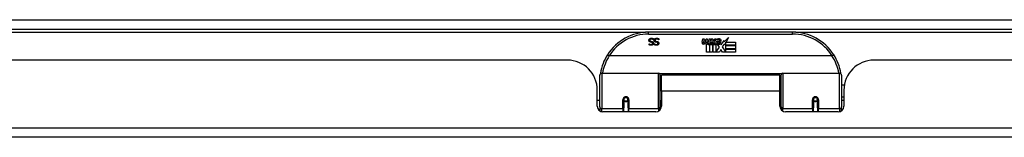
# Model space of a CAD drawing. Header units: inches. Extents: x 25 to 686, y 75 to 315.
# Tile 12 of 256: x 60.7 to 70.93, y 75.05 to 76.26. Entities that reach past the tile are written whole.
import ezdxf

# ---------------------------------------------------------------- set-up
doc = ezdxf.new("R2010")
doc.units = ezdxf.units.IN
doc.header["$MEASUREMENT"] = 0
doc.layers.add('Visible Edges(ANSI)', color=7, linetype='Continuous', lineweight=25)
doc.layers.add('Visible Tangent Edges(ANSI)', color=7, linetype='Continuous', lineweight=25)

msp = doc.modelspace()

# ---------------------------------------------------------------- linework, layer by layer
at = {"layer": 'Visible Edges(ANSI)'}
for p, q in [((25.529, 76.165), (91.331, 76.165)), ((68.728, 76.135), (67.232, 76.135)), ((67.238, 76.015), (67.239, 76.015)), ((67.238, 76.004), (67.238, 76.015)), ((67.283, 76.067), (67.283, 76.055)), ((67.283, 76.055), (67.283, 76.055)), ((67.292, 76.015), (67.293, 76.015)), ((67.292, 76.004), (67.292, 76.015)), ((67.338, 76.055), (67.337, 76.055)), ((67.338, 76.067), (67.338, 76.055)), ((67.788, 76.032), (67.794, 76.066)), ((67.794, 76.066), (67.808, 76.066)), ((67.808, 76.066), (67.801, 76.032)), ((67.824, 76.044), (67.828, 76.066)), ((67.828, 76.066), (67.841, 76.066)), ((67.833, 75.928), (67.833, 76.008)), ((67.841, 76.066), (67.835, 76.032)), ((67.851, 76.015), (67.85, 76.009)), ((67.85, 76.009), (67.863, 76.009)), ((67.855, 76.021), (67.852, 76.021)), ((67.854, 76.012), (67.855, 76.021)), ((67.865, 76.012), (67.854, 76.012)), ((67.858, 76.044), (67.862, 76.066)), ((67.862, 76.066), (67.875, 76.066)), ((67.863, 76.009), (67.863, 75.928)), ((67.875, 76.066), (67.865, 76.012)), ((67.867, 76.009), (67.889, 76.009)), ((67.867, 75.928), (67.867, 76.009)), ((67.871, 76.012), (67.895, 76.038)), ((67.887, 76.012), (67.871, 76.012)), ((67.882, 76.066), (67.898, 76.066)), ((67.895, 76.038), (67.882, 76.066)), ((67.901, 76.03), (67.887, 76.012)), ((67.889, 76.009), (67.897, 76.019)), ((67.897, 76.019), (67.897, 75.928)), ((67.898, 76.066), (67.906, 76.047)), ((67.903, 76.03), (67.901, 76.03)), ((67.901, 76.027), (67.908, 76.009)), ((67.901, 75.928), (67.901, 76.027)), ((67.911, 76.012), (67.903, 76.03)), ((67.906, 76.047), (67.908, 76.047)), ((67.908, 76.047), (67.922, 76.066)), ((67.908, 76.009), (67.931, 76.009)), ((67.927, 76.012), (67.911, 76.012)), ((67.938, 76.066), (67.913, 76.038)), ((67.913, 76.038), (67.927, 76.012)), ((67.922, 76.066), (67.938, 76.066)), ((67.931, 76.009), (67.931, 75.929)), ((67.937, 76.043), (67.973, 76.043)), ((67.943, 76.055), (67.943, 76.064)), ((67.967, 75.978), (67.947, 76.008)), ((67.972, 76.034), (67.948, 76.034)), ((67.977, 76.016), (67.984, 76.005)), ((67.984, 76.005), (68.015, 76.049)), ((68.017, 76.01), (67.997, 75.982)), ((68.015, 76.049), (68.017, 76.035)), ((68.017, 76.035), (68.061, 76.081)), ((68.019, 76), (68.017, 76.01)), ((68.034, 76.03), (68.019, 76)), ((68.034, 76.001), (68.034, 76.03)), ((68.133, 76.001), (68.034, 76.001)), ((68.034, 75.996), (68.133, 75.996)), ((68.034, 75.964), (68.034, 75.996)), ((68.061, 76.081), (68.036, 76.033)), ((68.036, 76.033), (68.133, 76.033)), ((68.133, 76.033), (68.133, 76.001)), ((68.133, 75.996), (68.133, 75.964)), ((69.137, 75.889), (66.823, 75.889)), ((67.863, 75.928), (67.833, 75.928)), ((67.897, 75.928), (67.867, 75.928)), ((67.968, 75.928), (67.901, 75.928)), ((67.931, 75.929), (67.967, 75.978)), ((67.982, 75.954), (67.968, 75.928)), ((67.999, 75.928), (67.982, 75.954)), ((67.997, 75.982), (68.034, 75.929)), ((68.133, 75.928), (67.999, 75.928)), ((68.133, 75.964), (68.034, 75.964)), ((68.034, 75.96), (68.133, 75.96)), ((68.034, 75.929), (68.034, 75.96)), ((68.133, 75.96), (68.133, 75.928)), ((66.387, 75.846), (50.472, 75.846)), ((85.488, 75.846), (69.573, 75.846)), ((66.725, 75.36), (66.725, 75.69)), ((66.745, 75.71), (67.335, 75.71)), ((67.35, 75.694), (67.35, 75.357)), ((67.365, 75.523), (67.365, 75.691)), ((68.596, 75.691), (67.365, 75.691)), ((68.596, 75.523), (68.596, 75.691)), ((68.61, 75.357), (68.61, 75.694)), ((68.626, 75.71), (69.216, 75.71)), ((69.235, 75.69), (69.235, 75.36)), ((68.61, 75.618), (68.596, 75.618)), ((69.266, 75.586), (69.235, 75.586)), ((66.699, 75.368), (66.699, 75.534)), ((67.365, 75.523), (67.365, 75.368)), ((68.596, 75.368), (68.596, 75.523)), ((69.261, 75.534), (69.261, 75.368)), ((66.725, 75.426), (66.699, 75.426)), ((66.974, 75.438), (66.974, 75.351)), ((66.977, 75.436), (66.975, 75.436)), ((66.976, 75.447), (66.976, 75.438)), ((66.98, 75.426), (66.978, 75.426)), ((67.014, 75.426), (67.012, 75.426)), ((67.016, 75.438), (67.016, 75.447)), ((67.018, 75.436), (67.016, 75.436)), ((67.018, 75.351), (67.018, 75.438)), ((68.61, 75.427), (68.596, 75.427)), ((68.943, 75.438), (68.943, 75.351)), ((68.945, 75.434), (68.943, 75.433)), ((68.949, 75.426), (68.946, 75.426)), ((68.983, 75.426), (68.98, 75.426)), ((68.984, 75.438), (68.984, 75.442)), ((68.986, 75.442), (68.984, 75.442)), ((68.984, 75.436), (68.986, 75.436)), ((68.986, 75.351), (68.986, 75.438)), ((69.261, 75.46), (69.235, 75.46)), ((69.261, 75.426), (69.235, 75.426)), ((66.725, 75.36), (66.725, 75.319)), ((67.306, 75.309), (66.758, 75.309)), ((66.974, 75.309), (66.974, 75.351)), ((67.018, 75.351), (67.018, 75.309)), ((67.35, 75.329), (67.35, 75.357)), ((68.61, 75.357), (68.61, 75.329)), ((69.202, 75.309), (68.655, 75.309)), ((68.943, 75.309), (68.943, 75.351)), ((68.986, 75.351), (68.986, 75.309)), ((69.235, 75.319), (69.235, 75.36)), ((91.232, 75.046), (25.627, 75.046))]:
    msp.add_line(p, q, dxfattribs=at)
at = {"layer": 'Visible Edges(ANSI)', "flags": 128}
for points in [[(67.235, 76.051), (67.235, 76.052), (67.235, 76.052), (67.235, 76.053), (67.235, 76.054), (67.236, 76.054), (67.236, 76.055), (67.236, 76.056), (67.236, 76.056), (67.236, 76.057), (67.236, 76.058), (67.237, 76.058), (67.237, 76.059), (67.237, 76.06), (67.238, 76.06), (67.238, 76.061), (67.238, 76.062), (67.239, 76.062), (67.239, 76.063), (67.239, 76.063), (67.24, 76.064), (67.24, 76.065), (67.241, 76.065), (67.241, 76.066), (67.242, 76.066)], [(67.249, 76.033), (67.248, 76.033), (67.247, 76.034), (67.246, 76.034), (67.245, 76.035), (67.244, 76.035), (67.243, 76.036), (67.242, 76.036), (67.241, 76.037), (67.241, 76.038), (67.24, 76.038), (67.239, 76.039), (67.239, 76.04), (67.238, 76.041), (67.238, 76.041), (67.237, 76.042), (67.237, 76.043), (67.236, 76.044), (67.236, 76.045), (67.236, 76.046), (67.236, 76.047), (67.236, 76.048), (67.235, 76.049), (67.235, 76.05), (67.235, 76.051)], [(67.259, 75.999), (67.258, 75.999), (67.257, 75.999), (67.256, 75.999), (67.255, 75.999), (67.254, 75.999), (67.253, 75.999), (67.252, 75.999), (67.251, 76), (67.251, 76), (67.25, 76), (67.249, 76), (67.248, 76), (67.247, 76), (67.246, 76.001), (67.245, 76.001), (67.244, 76.001), (67.244, 76.001), (67.243, 76.002), (67.242, 76.002), (67.241, 76.002), (67.24, 76.003), (67.24, 76.003), (67.239, 76.003), (67.238, 76.004)], [(67.239, 76.015), (67.239, 76.014), (67.24, 76.014), (67.241, 76.013), (67.241, 76.013), (67.242, 76.012), (67.243, 76.012), (67.243, 76.012), (67.244, 76.011), (67.245, 76.011), (67.246, 76.01), (67.247, 76.01), (67.247, 76.009), (67.248, 76.009), (67.249, 76.009), (67.25, 76.008), (67.251, 76.008), (67.252, 76.008), (67.253, 76.008), (67.254, 76.008), (67.255, 76.007), (67.256, 76.007), (67.257, 76.007), (67.258, 76.007), (67.259, 76.007)], [(67.242, 76.066), (67.242, 76.067), (67.243, 76.067), (67.243, 76.067), (67.244, 76.068), (67.245, 76.068), (67.245, 76.069), (67.246, 76.069), (67.247, 76.069), (67.247, 76.07), (67.248, 76.07), (67.249, 76.07), (67.249, 76.071), (67.25, 76.071), (67.251, 76.071), (67.252, 76.071), (67.253, 76.072), (67.253, 76.072), (67.254, 76.072), (67.255, 76.072), (67.256, 76.072), (67.257, 76.072), (67.258, 76.072), (67.259, 76.072), (67.26, 76.072)], [(67.261, 76.064), (67.26, 76.064), (67.258, 76.064), (67.257, 76.064), (67.256, 76.064), (67.255, 76.064), (67.254, 76.063), (67.253, 76.063), (67.252, 76.063), (67.251, 76.062), (67.251, 76.062), (67.25, 76.062), (67.249, 76.061), (67.248, 76.06), (67.248, 76.06), (67.247, 76.059), (67.247, 76.059), (67.246, 76.058), (67.246, 76.057), (67.246, 76.057), (67.246, 76.056), (67.245, 76.055), (67.245, 76.054), (67.245, 76.053), (67.245, 76.052)], [(67.245, 76.052), (67.245, 76.052), (67.245, 76.051), (67.245, 76.05), (67.245, 76.05), (67.245, 76.049), (67.246, 76.049), (67.246, 76.048), (67.246, 76.047), (67.246, 76.047), (67.247, 76.046), (67.247, 76.046), (67.247, 76.046), (67.248, 76.045), (67.248, 76.045), (67.248, 76.044), (67.249, 76.044), (67.249, 76.044), (67.25, 76.043), (67.25, 76.043), (67.251, 76.043), (67.252, 76.042), (67.252, 76.042), (67.253, 76.042), (67.254, 76.042)], [(67.264, 76.029), (67.263, 76.029), (67.263, 76.03), (67.262, 76.03), (67.262, 76.03), (67.261, 76.03), (67.261, 76.03), (67.26, 76.03), (67.259, 76.031), (67.259, 76.031), (67.258, 76.031), (67.257, 76.031), (67.257, 76.031), (67.256, 76.031), (67.255, 76.032), (67.255, 76.032), (67.254, 76.032), (67.253, 76.032), (67.253, 76.032), (67.252, 76.032), (67.251, 76.032), (67.251, 76.033), (67.25, 76.033), (67.25, 76.033), (67.249, 76.033)], [(67.254, 76.042), (67.254, 76.041), (67.255, 76.041), (67.255, 76.041), (67.256, 76.041), (67.256, 76.041), (67.257, 76.041), (67.257, 76.041), (67.258, 76.04), (67.258, 76.04), (67.259, 76.04), (67.259, 76.04), (67.26, 76.04), (67.26, 76.04), (67.261, 76.04), (67.261, 76.04), (67.262, 76.04), (67.262, 76.039), (67.263, 76.039), (67.263, 76.039), (67.264, 76.039), (67.265, 76.039), (67.265, 76.039), (67.266, 76.039), (67.267, 76.038)], [(67.283, 76.019), (67.283, 76.018), (67.283, 76.017), (67.283, 76.015), (67.282, 76.014), (67.282, 76.013), (67.281, 76.011), (67.281, 76.01), (67.28, 76.009), (67.279, 76.008), (67.278, 76.007), (67.277, 76.006), (67.276, 76.005), (67.275, 76.004), (67.274, 76.003), (67.273, 76.002), (67.271, 76.002), (67.27, 76.001), (67.269, 76), (67.267, 76), (67.266, 76), (67.264, 75.999), (67.263, 75.999), (67.261, 75.999), (67.259, 75.999)], [(67.259, 76.007), (67.26, 76.007), (67.261, 76.007), (67.262, 76.007), (67.263, 76.008), (67.264, 76.008), (67.264, 76.008), (67.265, 76.008), (67.266, 76.009), (67.267, 76.009), (67.268, 76.009), (67.268, 76.01), (67.269, 76.01), (67.27, 76.011), (67.27, 76.011), (67.271, 76.012), (67.271, 76.013), (67.272, 76.013), (67.272, 76.014), (67.272, 76.015), (67.273, 76.015), (67.273, 76.016), (67.273, 76.017), (67.273, 76.018), (67.273, 76.018)], [(67.26, 76.072), (67.261, 76.072), (67.263, 76.072), (67.264, 76.072), (67.265, 76.072), (67.266, 76.072), (67.267, 76.072), (67.268, 76.072), (67.269, 76.072), (67.27, 76.072), (67.271, 76.071), (67.272, 76.071), (67.273, 76.071), (67.274, 76.071), (67.275, 76.07), (67.276, 76.07), (67.277, 76.07), (67.278, 76.069), (67.279, 76.069), (67.279, 76.069), (67.28, 76.068), (67.281, 76.068), (67.282, 76.068), (67.283, 76.067), (67.283, 76.067)], [(67.283, 76.055), (67.282, 76.056), (67.281, 76.056), (67.28, 76.057), (67.28, 76.058), (67.279, 76.058), (67.278, 76.059), (67.277, 76.06), (67.276, 76.06), (67.275, 76.061), (67.274, 76.061), (67.273, 76.061), (67.272, 76.062), (67.271, 76.062), (67.27, 76.063), (67.269, 76.063), (67.268, 76.063), (67.267, 76.063), (67.266, 76.064), (67.266, 76.064), (67.265, 76.064), (67.264, 76.064), (67.263, 76.064), (67.262, 76.064), (67.261, 76.064)], [(67.273, 76.018), (67.273, 76.019), (67.273, 76.02), (67.273, 76.02), (67.273, 76.021), (67.273, 76.022), (67.273, 76.022), (67.272, 76.023), (67.272, 76.023), (67.272, 76.024), (67.271, 76.025), (67.271, 76.025), (67.271, 76.025), (67.27, 76.026), (67.27, 76.026), (67.269, 76.027), (67.269, 76.027), (67.268, 76.027), (67.268, 76.028), (67.267, 76.028), (67.267, 76.028), (67.266, 76.029), (67.265, 76.029), (67.265, 76.029), (67.264, 76.029)], [(67.267, 76.038), (67.267, 76.038), (67.268, 76.038), (67.268, 76.038), (67.269, 76.038), (67.27, 76.037), (67.27, 76.037), (67.271, 76.037), (67.271, 76.037), (67.272, 76.037), (67.272, 76.036), (67.273, 76.036), (67.273, 76.036), (67.274, 76.036), (67.274, 76.035), (67.275, 76.035), (67.275, 76.035), (67.276, 76.035), (67.276, 76.034), (67.276, 76.034), (67.277, 76.034), (67.277, 76.033), (67.278, 76.033), (67.278, 76.032), (67.278, 76.032)], [(67.278, 76.032), (67.279, 76.032), (67.279, 76.031), (67.279, 76.031), (67.28, 76.03), (67.28, 76.03), (67.28, 76.03), (67.281, 76.029), (67.281, 76.029), (67.281, 76.028), (67.281, 76.028), (67.282, 76.027), (67.282, 76.027), (67.282, 76.026), (67.282, 76.026), (67.282, 76.025), (67.282, 76.024), (67.283, 76.024), (67.283, 76.023), (67.283, 76.023), (67.283, 76.022), (67.283, 76.021), (67.283, 76.021), (67.283, 76.02), (67.283, 76.019)], [(67.29, 76.051), (67.29, 76.052), (67.29, 76.052), (67.29, 76.053), (67.29, 76.054), (67.29, 76.054), (67.29, 76.055), (67.29, 76.056), (67.29, 76.056), (67.291, 76.057), (67.291, 76.058), (67.291, 76.058), (67.291, 76.059), (67.292, 76.06), (67.292, 76.06), (67.292, 76.061), (67.293, 76.062), (67.293, 76.062), (67.293, 76.063), (67.294, 76.063), (67.294, 76.064), (67.295, 76.065), (67.295, 76.065), (67.296, 76.066), (67.296, 76.066)], [(67.304, 76.033), (67.302, 76.033), (67.301, 76.034), (67.3, 76.034), (67.299, 76.035), (67.298, 76.035), (67.297, 76.036), (67.296, 76.036), (67.296, 76.037), (67.295, 76.038), (67.294, 76.038), (67.294, 76.039), (67.293, 76.04), (67.292, 76.041), (67.292, 76.041), (67.291, 76.042), (67.291, 76.043), (67.291, 76.044), (67.29, 76.045), (67.29, 76.046), (67.29, 76.047), (67.29, 76.048), (67.29, 76.049), (67.29, 76.05), (67.29, 76.051)], [(67.313, 75.999), (67.312, 75.999), (67.311, 75.999), (67.31, 75.999), (67.31, 75.999), (67.309, 75.999), (67.308, 75.999), (67.307, 75.999), (67.306, 76), (67.305, 76), (67.304, 76), (67.303, 76), (67.302, 76), (67.301, 76), (67.3, 76.001), (67.3, 76.001), (67.299, 76.001), (67.298, 76.001), (67.297, 76.002), (67.296, 76.002), (67.295, 76.002), (67.295, 76.003), (67.294, 76.003), (67.293, 76.003), (67.292, 76.004)], [(67.293, 76.015), (67.294, 76.014), (67.294, 76.014), (67.295, 76.013), (67.295, 76.013), (67.296, 76.012), (67.297, 76.012), (67.298, 76.012), (67.298, 76.011), (67.299, 76.011), (67.3, 76.01), (67.301, 76.01), (67.302, 76.009), (67.303, 76.009), (67.303, 76.009), (67.304, 76.008), (67.305, 76.008), (67.306, 76.008), (67.307, 76.008), (67.308, 76.008), (67.309, 76.007), (67.31, 76.007), (67.311, 76.007), (67.312, 76.007), (67.313, 76.007)], [(67.296, 76.066), (67.297, 76.067), (67.297, 76.067), (67.298, 76.067), (67.298, 76.068), (67.299, 76.068), (67.3, 76.069), (67.3, 76.069), (67.301, 76.069), (67.302, 76.07), (67.302, 76.07), (67.303, 76.07), (67.304, 76.071), (67.304, 76.071), (67.305, 76.071), (67.306, 76.071), (67.307, 76.072), (67.308, 76.072), (67.309, 76.072), (67.309, 76.072), (67.31, 76.072), (67.311, 76.072), (67.312, 76.072), (67.313, 76.072), (67.314, 76.072)], [(67.315, 76.064), (67.314, 76.064), (67.313, 76.064), (67.312, 76.064), (67.31, 76.064), (67.309, 76.064), (67.308, 76.063), (67.307, 76.063), (67.306, 76.063), (67.306, 76.062), (67.305, 76.062), (67.304, 76.062), (67.303, 76.061), (67.303, 76.06), (67.302, 76.06), (67.302, 76.059), (67.301, 76.059), (67.301, 76.058), (67.3, 76.057), (67.3, 76.057), (67.3, 76.056), (67.3, 76.055), (67.3, 76.054), (67.299, 76.053), (67.299, 76.052)], [(67.299, 76.052), (67.299, 76.052), (67.299, 76.051), (67.3, 76.05), (67.3, 76.05), (67.3, 76.049), (67.3, 76.049), (67.3, 76.048), (67.3, 76.047), (67.301, 76.047), (67.301, 76.046), (67.301, 76.046), (67.301, 76.046), (67.302, 76.045), (67.302, 76.045), (67.303, 76.044), (67.303, 76.044), (67.304, 76.044), (67.304, 76.043), (67.305, 76.043), (67.305, 76.043), (67.306, 76.042), (67.307, 76.042), (67.307, 76.042), (67.308, 76.042)], [(67.318, 76.029), (67.318, 76.029), (67.317, 76.03), (67.317, 76.03), (67.316, 76.03), (67.315, 76.03), (67.315, 76.03), (67.314, 76.03), (67.314, 76.031), (67.313, 76.031), (67.312, 76.031), (67.312, 76.031), (67.311, 76.031), (67.31, 76.031), (67.309, 76.032), (67.309, 76.032), (67.308, 76.032), (67.307, 76.032), (67.307, 76.032), (67.306, 76.032), (67.306, 76.032), (67.305, 76.033), (67.305, 76.033), (67.304, 76.033), (67.304, 76.033)], [(67.308, 76.042), (67.309, 76.041), (67.309, 76.041), (67.31, 76.041), (67.31, 76.041), (67.311, 76.041), (67.311, 76.041), (67.312, 76.041), (67.312, 76.04), (67.313, 76.04), (67.313, 76.04), (67.314, 76.04), (67.314, 76.04), (67.315, 76.04), (67.315, 76.04), (67.316, 76.04), (67.316, 76.04), (67.317, 76.039), (67.317, 76.039), (67.318, 76.039), (67.318, 76.039), (67.319, 76.039), (67.32, 76.039), (67.32, 76.039), (67.321, 76.038)], [(67.337, 76.019), (67.337, 76.018), (67.337, 76.017), (67.337, 76.015), (67.336, 76.014), (67.336, 76.013), (67.336, 76.011), (67.335, 76.01), (67.334, 76.009), (67.333, 76.008), (67.333, 76.007), (67.332, 76.006), (67.331, 76.005), (67.329, 76.004), (67.328, 76.003), (67.327, 76.002), (67.326, 76.002), (67.324, 76.001), (67.323, 76), (67.321, 76), (67.32, 76), (67.318, 75.999), (67.317, 75.999), (67.315, 75.999), (67.313, 75.999)], [(67.313, 76.007), (67.314, 76.007), (67.315, 76.007), (67.316, 76.007), (67.317, 76.008), (67.318, 76.008), (67.319, 76.008), (67.32, 76.008), (67.32, 76.009), (67.321, 76.009), (67.322, 76.009), (67.323, 76.01), (67.323, 76.01), (67.324, 76.011), (67.325, 76.011), (67.325, 76.012), (67.326, 76.013), (67.326, 76.013), (67.326, 76.014), (67.327, 76.015), (67.327, 76.015), (67.327, 76.016), (67.327, 76.017), (67.327, 76.018), (67.327, 76.018)], [(67.314, 76.072), (67.316, 76.072), (67.317, 76.072), (67.318, 76.072), (67.319, 76.072), (67.321, 76.072), (67.322, 76.072), (67.323, 76.072), (67.324, 76.072), (67.325, 76.072), (67.326, 76.071), (67.327, 76.071), (67.328, 76.071), (67.328, 76.071), (67.329, 76.07), (67.33, 76.07), (67.331, 76.07), (67.332, 76.069), (67.333, 76.069), (67.334, 76.069), (67.335, 76.068), (67.335, 76.068), (67.336, 76.068), (67.337, 76.067), (67.338, 76.067)], [(67.337, 76.055), (67.336, 76.056), (67.335, 76.056), (67.335, 76.057), (67.334, 76.058), (67.333, 76.058), (67.332, 76.059), (67.331, 76.06), (67.33, 76.06), (67.329, 76.061), (67.328, 76.061), (67.328, 76.061), (67.327, 76.062), (67.326, 76.062), (67.325, 76.063), (67.324, 76.063), (67.323, 76.063), (67.322, 76.063), (67.321, 76.064), (67.32, 76.064), (67.319, 76.064), (67.318, 76.064), (67.317, 76.064), (67.316, 76.064), (67.315, 76.064)], [(67.327, 76.018), (67.327, 76.019), (67.327, 76.02), (67.327, 76.02), (67.327, 76.021), (67.327, 76.022), (67.327, 76.022), (67.327, 76.023), (67.326, 76.023), (67.326, 76.024), (67.326, 76.025), (67.325, 76.025), (67.325, 76.025), (67.325, 76.026), (67.324, 76.026), (67.324, 76.027), (67.323, 76.027), (67.323, 76.027), (67.322, 76.028), (67.322, 76.028), (67.321, 76.028), (67.32, 76.029), (67.32, 76.029), (67.319, 76.029), (67.318, 76.029)], [(67.321, 76.038), (67.322, 76.038), (67.322, 76.038), (67.323, 76.038), (67.323, 76.038), (67.324, 76.037), (67.324, 76.037), (67.325, 76.037), (67.325, 76.037), (67.326, 76.037), (67.327, 76.036), (67.327, 76.036), (67.328, 76.036), (67.328, 76.036), (67.328, 76.035), (67.329, 76.035), (67.329, 76.035), (67.33, 76.035), (67.33, 76.034), (67.331, 76.034), (67.331, 76.034), (67.331, 76.033), (67.332, 76.033), (67.332, 76.032), (67.333, 76.032)], [(67.333, 76.032), (67.333, 76.032), (67.333, 76.031), (67.334, 76.031), (67.334, 76.03), (67.334, 76.03), (67.335, 76.03), (67.335, 76.029), (67.335, 76.029), (67.335, 76.028), (67.336, 76.028), (67.336, 76.027), (67.336, 76.027), (67.336, 76.026), (67.336, 76.026), (67.337, 76.025), (67.337, 76.024), (67.337, 76.024), (67.337, 76.023), (67.337, 76.023), (67.337, 76.022), (67.337, 76.021), (67.337, 76.021), (67.337, 76.02), (67.337, 76.019)], [(66.806, 75.902), (66.806, 75.902), (66.806, 75.902), (66.806, 75.901), (66.806, 75.901), (66.806, 75.901), (66.807, 75.901), (66.807, 75.9), (66.807, 75.9), (66.808, 75.899), (66.809, 75.899), (66.809, 75.898), (66.81, 75.898), (66.811, 75.897), (66.811, 75.897), (66.812, 75.896), (66.813, 75.895), (66.814, 75.895), (66.815, 75.894), (66.816, 75.893), (66.817, 75.893), (66.818, 75.892), (66.819, 75.891), (66.82, 75.891), (66.821, 75.89)], [(66.823, 75.889), (66.823, 75.889), (66.823, 75.889), (66.823, 75.889), (66.823, 75.889), (66.823, 75.889), (66.823, 75.889), (66.823, 75.889), (66.823, 75.889), (66.823, 75.889), (66.823, 75.89), (66.822, 75.89), (66.822, 75.89), (66.822, 75.89), (66.822, 75.89), (66.822, 75.89), (66.822, 75.89), (66.822, 75.89), (66.822, 75.89), (66.822, 75.89), (66.822, 75.89), (66.822, 75.89), (66.822, 75.89), (66.821, 75.89), (66.821, 75.89)], [(69.139, 75.89), (69.139, 75.89), (69.139, 75.89), (69.139, 75.89), (69.139, 75.89), (69.139, 75.89), (69.139, 75.89), (69.139, 75.89), (69.139, 75.89), (69.139, 75.89), (69.138, 75.89), (69.138, 75.89), (69.138, 75.89), (69.138, 75.89), (69.138, 75.89), (69.138, 75.889), (69.138, 75.889), (69.138, 75.889), (69.138, 75.889), (69.138, 75.889), (69.138, 75.889), (69.138, 75.889), (69.137, 75.889), (69.137, 75.889), (69.137, 75.889)], [(69.155, 75.902), (69.155, 75.902), (69.155, 75.902), (69.155, 75.901), (69.155, 75.901), (69.154, 75.901), (69.154, 75.901), (69.154, 75.9), (69.153, 75.9), (69.153, 75.899), (69.152, 75.899), (69.151, 75.898), (69.151, 75.898), (69.15, 75.897), (69.149, 75.897), (69.148, 75.896), (69.147, 75.895), (69.147, 75.895), (69.146, 75.894), (69.145, 75.893), (69.144, 75.893), (69.143, 75.892), (69.141, 75.891), (69.14, 75.891), (69.139, 75.89)], [(66.732, 75.709), (66.732, 75.709), (66.732, 75.709), (66.732, 75.709), (66.732, 75.708), (66.732, 75.708), (66.732, 75.708), (66.732, 75.708), (66.732, 75.708), (66.732, 75.707), (66.732, 75.707), (66.732, 75.707), (66.732, 75.707), (66.732, 75.707), (66.731, 75.706), (66.731, 75.706), (66.731, 75.706), (66.731, 75.706), (66.731, 75.706), (66.731, 75.705), (66.731, 75.705), (66.731, 75.705), (66.731, 75.705), (66.731, 75.705), (66.731, 75.704)], [(69.23, 75.704), (69.229, 75.705), (69.229, 75.705), (69.229, 75.705), (69.229, 75.705), (69.229, 75.705), (69.229, 75.706), (69.229, 75.706), (69.229, 75.706), (69.229, 75.706), (69.229, 75.706), (69.229, 75.707), (69.229, 75.707), (69.229, 75.707), (69.229, 75.707), (69.229, 75.707), (69.229, 75.708), (69.229, 75.708), (69.229, 75.708), (69.229, 75.708), (69.229, 75.708), (69.229, 75.709), (69.229, 75.709), (69.229, 75.709), (69.229, 75.709)], [(66.974, 75.438), (66.975, 75.441), (66.975, 75.443), (66.976, 75.446), (66.977, 75.448), (66.979, 75.451), (66.98, 75.453), (66.982, 75.455), (66.985, 75.456), (66.987, 75.458), (66.99, 75.459), (66.993, 75.459), (66.996, 75.46), (66.999, 75.459), (67.002, 75.459), (67.005, 75.458), (67.007, 75.456), (67.01, 75.455), (67.012, 75.453), (67.014, 75.451), (67.015, 75.448), (67.016, 75.446), (67.017, 75.443), (67.018, 75.441), (67.018, 75.438)], [(67.364, 75.39), (67.364, 75.39), (67.364, 75.39), (67.364, 75.39), (67.364, 75.39), (67.364, 75.39), (67.364, 75.39), (67.364, 75.39), (67.364, 75.39), (67.365, 75.39), (67.365, 75.39), (67.365, 75.39), (67.365, 75.39), (67.365, 75.39), (67.365, 75.39), (67.365, 75.39), (67.365, 75.39), (67.365, 75.39), (67.365, 75.391), (67.365, 75.391), (67.365, 75.391), (67.365, 75.391), (67.365, 75.391), (67.365, 75.391), (67.365, 75.391)], [(68.596, 75.391), (68.596, 75.391), (68.596, 75.391), (68.596, 75.391), (68.596, 75.391), (68.596, 75.391), (68.596, 75.391), (68.596, 75.39), (68.596, 75.39), (68.596, 75.39), (68.596, 75.39), (68.596, 75.39), (68.596, 75.39), (68.596, 75.39), (68.596, 75.39), (68.596, 75.39), (68.596, 75.39), (68.596, 75.39), (68.596, 75.39), (68.596, 75.39), (68.596, 75.39), (68.596, 75.39), (68.596, 75.39), (68.596, 75.39), (68.596, 75.39)], [(68.943, 75.438), (68.943, 75.441), (68.944, 75.443), (68.944, 75.446), (68.946, 75.448), (68.947, 75.451), (68.949, 75.453), (68.951, 75.455), (68.953, 75.456), (68.956, 75.458), (68.959, 75.459), (68.962, 75.459), (68.965, 75.46), (68.968, 75.459), (68.97, 75.459), (68.973, 75.458), (68.976, 75.456), (68.978, 75.455), (68.98, 75.453), (68.982, 75.451), (68.984, 75.448), (68.985, 75.446), (68.986, 75.443), (68.986, 75.441), (68.986, 75.438)]]:
    msp.add_lwpolyline(points, dxfattribs=at)
at = {"layer": 'Visible Edges(ANSI)'}
for centre in [(66.996, 75.438), (68.965, 75.438)]:
    msp.add_circle(centre, 0.0197, dxfattribs=at)
for centre, radius, start, end in [((67.232, 75.628), 0.507, 90, 147.3142), ((68.728, 75.628), 0.507, 32.6858, 90), ((67.816, 76.027), 0.0288, 169, 198.4748), ((67.799, 76.021), 0.0105, 198.4748, 269.6788), ((67.799, 76.035), 0.0246, 269.6788, 333.9508), ((67.814, 76.03), 0.0123, 169.9922, 203.5487), ((67.808, 76.027), 0.006, 203.5487, 276.1027), ((67.807, 76.034), 0.0126, 276.1027, 327.6083), ((67.778, 76.051), 0.0465, 328.5584, 350.8257), ((67.849, 76.026), 0.0288, 183.6169, 196.9928), ((67.832, 76.02), 0.0101, 196.9928, 269.4776), ((67.832, 76.034), 0.024, 269.4776, 327.4114), ((67.834, 76.032), 0.024, 268.7952, 316.5849), ((67.847, 76.03), 0.0123, 170, 203.5571), ((67.841, 76.027), 0.006, 203.5571, 276.03), ((67.841, 76.034), 0.0126, 276.03, 327.5992), ((67.812, 76.052), 0.0465, 327.5992, 350), ((67.962, 76.031), 0.0282, 156.1555, 203.8445), ((67.95, 76.026), 0.0152, 203.8445, 265.0802), ((67.961, 76.006), 0.0607, 81.5605, 107.3343), ((67.955, 76.026), 0.0307, 64.6784, 112.5609), ((67.956, 76.029), 0.00955, 151.4547, 231.1652), ((67.954, 76.04), 0.033, 257.079, 313.1785), ((67.954, 76.04), 0.0299, 260.4085, 314.1684), ((67.957, 76.03), 0.0109, 231.1652, 289.3797), ((67.955, 76.036), 0.0168, 289.3797, 352.9975), ((67.964, 76.045), 0.0096, 343.5261, 64.6784), ((67.967, 76.046), 0.0197, 356.5646, 81.5605), ((67.947, 76.047), 0.0398, 314.1684, 356.5646), ((67.232, 75.628), 0.507, 147.3142, 170.7932), ((68.728, 75.628), 0.507, 9.2068, 32.6858), ((66.387, 75.534), 0.312, 0, 90), ((69.573, 75.534), 0.312, 90, 180), ((66.745, 75.69), 0.0197, 90, 180), ((67.335, 75.694), 0.0157, 0, 90), ((68.626, 75.694), 0.0157, 90, 180), ((69.216, 75.69), 0.0197, 0, 90), ((66.996, 75.438), 0.0217, 180, 0), ((68.965, 75.438), 0.0217, 191.8292, 0), ((66.758, 75.368), 0.0591, 180, 270), ((67.306, 75.368), 0.0591, 270, 0), ((68.655, 75.368), 0.0591, 180, 270), ((69.202, 75.368), 0.0591, 270, 0)]:
    msp.add_arc(centre, radius, start, end, dxfattribs=at)
for start_param, end_param in [(3.444465, 3.571292), (5.853486, 5.980313)]:
    msp.add_ellipse((66.996, 75.446), major_axis=(0.0217, 0), ratio=0.267949, start_param=start_param, end_param=end_param, dxfattribs=at)
at = {"layer": 'Visible Tangent Edges(ANSI)'}
for p, q in [((25.529, 76.264), (90.564, 76.264)), ((49.659, 76.134), (67.2, 76.134)), ((67.232, 76.115), (67.232, 76.135)), ((67.232, 76.115), (68.728, 76.115)), ((68.728, 76.115), (68.728, 76.135)), ((68.76, 76.134), (86.301, 76.134)), ((66.745, 75.71), (66.745, 75.341)), ((67.335, 75.341), (67.335, 75.71)), ((68.612, 75.702), (67.348, 75.702)), ((68.626, 75.71), (68.626, 75.341)), ((69.216, 75.341), (69.216, 75.71)), ((68.596, 75.523), (67.365, 75.523)), ((66.965, 75.341), (66.965, 75.433)), ((66.987, 75.458), (67.005, 75.458)), ((67.028, 75.433), (67.028, 75.341)), ((68.933, 75.341), (68.933, 75.433)), ((68.996, 75.433), (68.996, 75.341)), ((66.745, 75.31), (66.745, 75.341)), ((66.965, 75.341), (66.745, 75.341)), ((66.965, 75.341), (66.965, 75.309)), ((67.335, 75.341), (67.028, 75.341)), ((67.028, 75.309), (67.028, 75.341)), ((67.335, 75.341), (67.335, 75.316)), ((68.933, 75.341), (68.626, 75.341)), ((68.626, 75.316), (68.626, 75.341)), ((68.933, 75.341), (68.933, 75.309)), ((69.216, 75.341), (68.996, 75.341)), ((68.996, 75.309), (68.996, 75.341)), ((69.216, 75.341), (69.216, 75.31)), ((25.627, 75.145), (91.232, 75.145))]:
    msp.add_line(p, q, dxfattribs=at)
at = {"layer": 'Visible Tangent Edges(ANSI)', "flags": 128}
for points in [[(67.365, 75.572), (67.364, 75.571), (67.363, 75.571), (67.363, 75.57), (67.362, 75.57), (67.361, 75.569), (67.361, 75.568), (67.36, 75.568), (67.359, 75.567), (67.359, 75.567), (67.358, 75.566), (67.358, 75.566), (67.357, 75.565), (67.356, 75.565), (67.356, 75.564), (67.355, 75.563), (67.355, 75.563), (67.354, 75.562), (67.354, 75.562), (67.353, 75.561), (67.352, 75.56), (67.352, 75.56), (67.351, 75.559), (67.351, 75.559), (67.35, 75.558)], [(67.35, 75.512), (67.35, 75.513), (67.351, 75.515), (67.351, 75.517), (67.351, 75.518), (67.351, 75.52), (67.351, 75.522), (67.352, 75.523), (67.352, 75.525), (67.353, 75.527), (67.353, 75.528), (67.354, 75.53), (67.354, 75.532), (67.355, 75.534), (67.356, 75.536), (67.356, 75.537), (67.357, 75.539), (67.358, 75.541), (67.359, 75.543), (67.36, 75.545), (67.361, 75.546), (67.362, 75.548), (67.363, 75.55), (67.364, 75.552), (67.365, 75.554)], [(67.028, 75.433), (67.027, 75.437), (67.027, 75.441), (67.025, 75.445), (67.024, 75.449), (67.022, 75.453), (67.019, 75.456), (67.016, 75.459), (67.012, 75.462), (67.009, 75.464), (67.005, 75.465), (67, 75.466), (66.996, 75.466), (66.992, 75.466), (66.988, 75.465), (66.984, 75.464), (66.98, 75.462), (66.976, 75.459), (66.973, 75.456), (66.971, 75.453), (66.968, 75.449), (66.967, 75.445), (66.966, 75.441), (66.965, 75.437), (66.965, 75.433)], [(67.365, 75.43), (67.364, 75.428), (67.364, 75.425), (67.363, 75.423), (67.362, 75.42), (67.362, 75.418), (67.361, 75.415), (67.361, 75.412), (67.36, 75.41), (67.359, 75.407), (67.359, 75.405), (67.358, 75.402), (67.358, 75.4), (67.357, 75.397), (67.357, 75.395), (67.357, 75.392), (67.356, 75.39), (67.356, 75.387), (67.355, 75.384), (67.355, 75.382), (67.355, 75.379), (67.354, 75.377), (67.354, 75.374), (67.354, 75.371), (67.353, 75.369)], [(68.607, 75.369), (68.607, 75.371), (68.607, 75.374), (68.606, 75.376), (68.606, 75.379), (68.606, 75.381), (68.605, 75.384), (68.605, 75.386), (68.605, 75.389), (68.604, 75.391), (68.604, 75.393), (68.603, 75.396), (68.603, 75.398), (68.603, 75.401), (68.602, 75.403), (68.602, 75.406), (68.601, 75.408), (68.601, 75.41), (68.6, 75.413), (68.6, 75.415), (68.599, 75.418), (68.598, 75.42), (68.598, 75.422), (68.597, 75.425), (68.597, 75.427)], [(68.996, 75.433), (68.996, 75.437), (68.995, 75.441), (68.994, 75.445), (68.992, 75.449), (68.99, 75.453), (68.987, 75.456), (68.984, 75.459), (68.981, 75.462), (68.977, 75.464), (68.973, 75.465), (68.969, 75.466), (68.965, 75.466), (68.96, 75.466), (68.956, 75.465), (68.952, 75.464), (68.948, 75.462), (68.945, 75.459), (68.942, 75.456), (68.939, 75.453), (68.937, 75.449), (68.935, 75.445), (68.934, 75.441), (68.933, 75.437), (68.933, 75.433)]]:
    msp.add_lwpolyline(points, dxfattribs=at)
at = {"layer": 'Visible Tangent Edges(ANSI)'}
for centre, start, end in [((67.232, 75.628), 90, 147.5011), ((68.728, 75.628), 32.4989, 90), ((67.232, 75.624), 147.0552, 169.8777), ((68.728, 75.624), 10.1223, 32.9448)]:
    msp.add_arc(centre, 0.487, start, end, dxfattribs=at)
for centre, major_axis, ratio, start_param, end_param in [((66.751, 75.706), (-0.0194, 0.0031), 0.187438, 0, 0.544489), ((69.209, 75.706), (0.0194, 0.0031), 0.187438, 5.738696, 6.283185), ((66.965, 75.438), (0.00984, 0), 0.476565, 4.712389, 6.283185), ((67.028, 75.438), (-0.00984, 0), 0.476565, 0, 1.570796), ((68.933, 75.438), (0.00984, 0), 0.476565, 4.712389, 6.283185), ((68.996, 75.438), (-0.00984, 0), 0.476565, 0, 1.570796), ((66.745, 75.36), (-0.0197, 0), 0.965926, 0, 1.570796), ((66.965, 75.351), (0.00984, 0), 0.965926, 4.712389, 6.283185), ((67.028, 75.351), (-0.00984, 0), 0.965926, 0, 1.570796), ((67.335, 75.357), (0.0157, 0), 0.965926, 4.712389, 6.283185), ((68.626, 75.357), (-0.0157, 0), 0.965926, 0, 1.570796), ((68.933, 75.351), (0.00984, 0), 0.965926, 4.712389, 6.283185), ((68.996, 75.351), (-0.00984, 0), 0.965926, 0, 1.570796), ((69.216, 75.36), (0.0197, 0), 0.965926, 4.712389, 6.283185)]:
    msp.add_ellipse(centre, major_axis=major_axis, ratio=ratio, start_param=start_param, end_param=end_param, dxfattribs=at)

doc.saveas('drawing.dxf')
